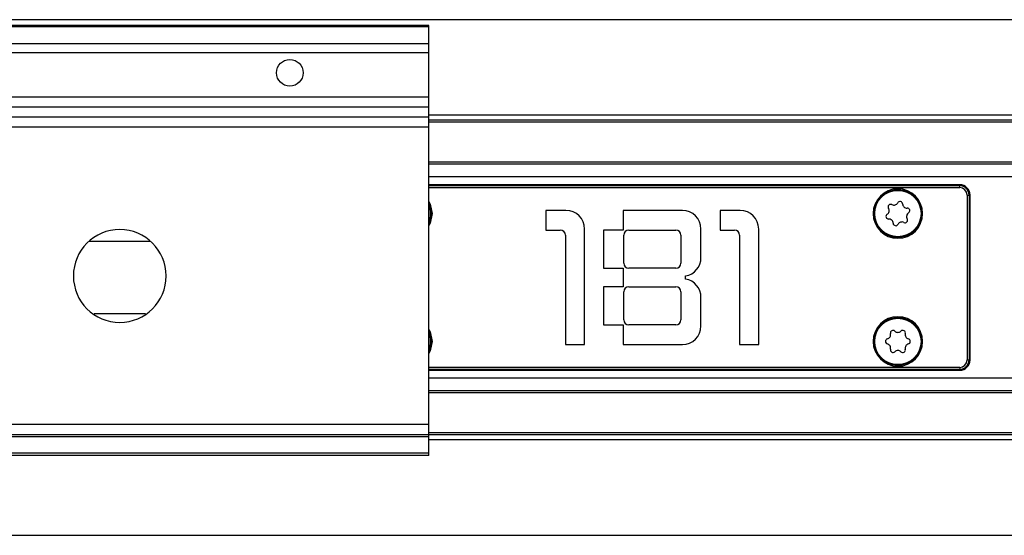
# Model space of a CAD drawing. Header units: millimetres. Extents: x -791 to 2460, y 405 to 804.
# Tile 4 of 14: x -39 to 57, y 405 to 455. Entities that reach past the tile are written whole.
import ezdxf

# ---------------------------------------------------------------- set-up
doc = ezdxf.new("R2010")
doc.units = ezdxf.units.MM

# ---------------------------------------------------------------- blocks, each defined once
blk = doc.blocks.new('Drawing View4')
at = {"color": 7, "linetype": 'Continuous', "lineweight": 25}
for p, q in [((495.475, 28.5), (-100.525, 28.5)), ((32.475, 27.95), (-27.525, 27.95)), ((32.475, 27.805), (-27.525, 27.805)), ((32.475, 27.805), (32.475, 27.95)), ((32.475, 26.149), (32.475, 27.805)), ((32.475, 26.149), (-27.525, 26.149)), ((32.475, 25.293), (32.475, 26.149)), ((32.475, 25.293), (-27.525, 25.293)), ((32.475, 20.992), (32.475, 25.293)), ((32.475, 20.992), (-27.525, 20.992)), ((32.475, 20.002), (32.475, 20.992)), ((32.475, 20.002), (-27.525, 20.002)), ((32.475, 19.06), (32.475, 20.002)), ((362.475, 19.241), (32.475, 19.241)), ((32.475, 19.06), (-27.525, 19.06)), ((32.475, 18.07), (32.475, 19.06)), ((362.475, 18.75), (32.475, 18.75)), ((362.475, 18.55), (32.475, 18.55)), ((32.475, 18.07), (-27.525, 18.07)), ((32.475, -10.75), (32.475, 18.07)), ((362.475, 14.7), (32.475, 14.7)), ((362.475, 14.5), (32.475, 14.5)), ((362.475, 13.262), (32.475, 13.262)), ((83.975, 12.5), (32.475, 12.5)), ((83.975, 12.483), (32.475, 12.483)), ((83.975, 12.5), (83.975, 12.483)), ((83.975, 12.406), (83.975, 12.483)), ((32.475, 12.406), (83.975, 12.406)), ((32.475, 12.213), (83.975, 12.213)), ((83.975, 12.213), (83.975, 12.406)), ((84.688, 11.5), (84.688, -4.5)), ((84.688, 11.5), (84.881, 11.5)), ((84.881, 11.5), (84.881, -4.5)), ((84.958, 11.5), (84.881, 11.5)), ((84.958, -4.5), (84.958, 11.5)), ((84.975, 11.5), (84.958, 11.5)), ((84.975, -4.5), (84.975, 11.5)), ((32.671, 9.571), (32.475, 8.762)), ((32.625, 9.7), (32.675, 9.7)), ((32.775, 9.7), (32.675, 9.7)), ((45.77, 10), (43.82, 10)), ((43.82, 10), (43.82, 8.1)), ((57.07, 10), (51.32, 10)), ((51.32, 10), (51.32, 8.1)), ((62.67, 10), (60.72, 10)), ((60.72, 10), (60.72, 8.1)), ((75.575, 9.7), (75.675, 9.7)), ((75.725, 9.7), (75.675, 9.7)), ((80.225, 9.7), (80.275, 9.7)), ((80.375, 9.7), (80.275, 9.7)), ((43.82, 8.1), (45.22, 8.1)), ((47.57, -3), (47.57, 8.2)), ((51.32, 8.1), (49.42, 8.1)), ((49.42, 8.1), (49.42, 4.4)), ((51.87, 8.1), (56.42, 8.1)), ((58.87, 5.425), (58.87, 8.2)), ((60.72, 8.1), (62.12, 8.1)), ((64.47, -3), (64.47, 8.2)), ((45.72, 7.6), (45.72, -3)), ((51.37, 4.9), (51.37, 7.6)), ((56.92, 7.6), (56.92, 4.9)), ((62.62, 7.6), (62.62, -3)), ((49.42, 4.4), (51.32, 4.4)), ((51.32, 4.4), (51.32, 2.6)), ((56.42, 4.4), (51.87, 4.4)), ((57.37, 3.35), (57.37, 3.65)), ((49.42, 2.6), (49.42, -1.1)), ((51.32, 2.6), (49.42, 2.6)), ((51.37, -0.6), (51.37, 2.1)), ((51.87, 2.6), (56.42, 2.6)), ((56.92, 2.1), (56.92, -0.6)), ((58.87, -1.2), (58.87, 1.575)), ((49.42, -1.1), (51.32, -1.1)), ((51.32, -1.1), (51.32, -3)), ((56.42, -1.1), (51.87, -1.1)), ((32.671, -2.829), (32.475, -3.638)), ((32.625, -2.7), (32.675, -2.7)), ((32.775, -2.7), (32.675, -2.7)), ((75.575, -2.7), (75.675, -2.7)), ((75.725, -2.7), (75.675, -2.7)), ((80.225, -2.7), (80.275, -2.7)), ((80.375, -2.7), (80.275, -2.7)), ((45.72, -3), (47.57, -3)), ((51.32, -3), (57.07, -3)), ((62.62, -3), (64.47, -3)), ((84.688, -4.5), (84.881, -4.5)), ((84.958, -4.5), (84.881, -4.5)), ((84.975, -4.5), (84.958, -4.5)), ((83.975, -5.213), (32.475, -5.213)), ((83.975, -5.406), (32.475, -5.406)), ((32.475, -5.483), (83.975, -5.483)), ((32.475, -5.5), (83.975, -5.5)), ((83.975, -5.213), (83.975, -5.406)), ((83.975, -5.483), (83.975, -5.406)), ((83.975, -5.5), (83.975, -5.483)), ((362.475, -6.262), (32.475, -6.262)), ((362.475, -7.5), (32.475, -7.5)), ((362.475, -7.7), (32.475, -7.7)), ((32.475, -10.75), (-27.525, -10.75)), ((32.475, -11.75), (32.475, -10.75)), ((32.475, -11.75), (-27.525, -11.75)), ((32.475, -11.95), (-27.525, -11.95)), ((362.475, -11.55), (32.475, -11.55)), ((362.475, -11.75), (32.475, -11.75)), ((32.475, -11.95), (32.475, -11.75)), ((32.475, -13.55), (32.475, -11.95)), ((362.475, -12.241), (32.475, -12.241)), ((32.475, -13.55), (-27.525, -13.55)), ((32.475, -13.75), (-27.525, -13.75)), ((32.475, -13.75), (32.475, -13.55)), ((-100.525, -21.5), (495.475, -21.5))]:
    blk.add_line(p, q, dxfattribs=at)
at = {"color": 7, "linetype": 'Continuous', "lineweight": 25, "flags": 128}
for points in [[(32.475, 10.862), (32.592, 10.618), (32.775, 9.7)], [(32.475, 10.638), (32.506, 10.565), (32.675, 9.7)], [(32.775, 9.7), (32.592, 8.782), (32.475, 8.538)], [(32.475, -1.538), (32.592, -1.782), (32.775, -2.7)], [(32.475, -1.762), (32.506, -1.835), (32.675, -2.7)], [(32.775, -2.7), (32.592, -3.618), (32.475, -3.862)]]:
    blk.add_lwpolyline(points, dxfattribs=at)
at = {"color": 7, "linetype": 'Continuous', "lineweight": 25}
for centre, radius in [((18.975, 23.35), 1.3), ((77.975, 9.7), 2.25), ((77.975, -2.7), 2.25)]:
    blk.add_circle(centre, radius, dxfattribs=at)
for centre, radius, start, end in [((83.975, 11.5), 1, 360, 90), ((83.975, 11.5), 0.983, 360, 90), ((77.975, 9.7), 2.4, 0, 180), ((77.975, 9.7), 2.3, 0, 176.79472), ((83.975, 11.5), 0.906, 0, 90), ((83.975, 11.5), 0.713, 0, 90), ((77.276, 10.344), 0.25, 62.18106, 212.54884), ((77.589, 10.936), 0.42, 242.18106, 332.54884), ((78.183, 10.627), 0.25, 2.18106, 152.54884), ((78.852, 10.653), 0.42, 182.18106, 272.54884), ((30.375, 9.7), 2.25, 338.96053, 21.03947), ((30.375, 9.7), 2.3, 356.79472, 0), ((45.77, 8.2), 1.8, 0, 90), ((57.07, 8.2), 1.8, 0, 90), ((62.67, 8.2), 1.8, 0, 90), ((77.975, 9.7), 2.4, 180, 0), ((77.975, 9.7), 2.3, 176.79472, 180), ((77.975, 9.7), 2.3, 180, 356.79472), ((77.068, 9.416), 0.25, 122.18106, 272.54884), ((76.711, 9.983), 0.42, 302.18106, 32.54884), ((79.239, 9.417), 0.42, 122.18106, 212.54884), ((78.882, 9.984), 0.25, 302.18106, 92.54884), ((77.975, 9.7), 2.3, 356.79472, 0), ((77.098, 8.747), 0.42, 2.18106, 92.54884), ((77.767, 8.773), 0.25, 182.18106, 332.54884), ((78.362, 8.464), 0.42, 62.18106, 152.54884), ((78.674, 9.056), 0.25, 242.18106, 32.54884), ((2.475, 3.65), 4.5, 90, 270), ((2.475, 3.65), 4.5, 270, 90), ((45.22, 7.6), 0.5, 0, 90), ((51.87, 7.6), 0.5, 90, 180), ((56.42, 7.6), 0.5, 0, 90), ((62.12, 7.6), 0.5, 0, 90), ((51.87, 4.9), 0.5, 180, 270), ((56.42, 4.9), 0.5, 270, 0), ((57.07, 5.425), 1.8, 279.59407, 0), ((57.07, 1.575), 1.8, 0, 80.40593), ((51.87, 2.1), 0.5, 90, 180), ((56.42, 2.1), 0.5, 0, 90), ((51.87, -0.6), 0.5, 180, 270), ((56.42, -0.6), 0.5, 270, 0), ((77.975, -2.7), 2.4, 0, 180), ((77.975, -2.7), 2.3, 0, 176.79472), ((30.375, -2.7), 2.25, 338.96053, 21.03947), ((57.07, -1.2), 1.8, 270, 0), ((77.5, -1.877), 0.25, 44.81611, 195.18389), ((77.975, -1.405), 0.42, 224.81611, 315.18389), ((78.45, -1.877), 0.25, 344.81611, 135.18389), ((30.375, -2.7), 2.3, 356.79472, 0), ((77.975, -2.7), 2.4, 180, 0), ((77.975, -2.7), 2.3, 176.79472, 180), ((77.975, -2.7), 2.3, 180, 356.79472), ((77.025, -2.7), 0.25, 104.81611, 255.18389), ((76.854, -2.053), 0.42, 284.81611, 15.18389), ((79.097, -2.053), 0.42, 164.81611, 255.18389), ((78.925, -2.7), 0.25, 284.81611, 75.18389), ((77.975, -2.7), 2.3, 356.79472, 0), ((76.854, -3.348), 0.42, 344.81611, 75.18389), ((77.5, -3.523), 0.25, 164.81611, 315.18389), ((77.975, -3.995), 0.42, 44.81611, 135.18389), ((78.45, -3.523), 0.25, 224.81611, 15.18389), ((79.097, -3.348), 0.42, 104.81611, 195.18389), ((83.975, -4.5), 0.713, 270, 0), ((83.975, -4.5), 0.906, 270, 0), ((83.975, -4.5), 0.983, 270, 0), ((83.975, -4.5), 1, 270, 0)]:
    blk.add_arc(centre, radius, start, end, dxfattribs=at)
for points, knots in [([(5.388, 7), (4.638, 7), (3.044, 7), (1.091, 7), (-0.118, 7), (-0.518, 7)], [0, 0, 0, 0, 0.372842, 0.792459, 1, 1, 1, 1]), ([(0, 0), (0.443, 0), (1.742, 0), (3.396, 0), (4.63, 0), (4.965, 0)], [0, 0, 0, 0, 0.27421, 0.80326, 1, 1, 1, 1])]:
    blk.add_open_spline(points, degree=3, knots=knots, dxfattribs=at)

msp = doc.modelspace()

# ---------------------------------------------------------------- block references
at = {"color": 7, "linetype": 'Continuous', "lineweight": 25}
msp.add_blockref('Drawing View4', (-31.515, 426.899), dxfattribs=at)

doc.saveas('drawing.dxf')
